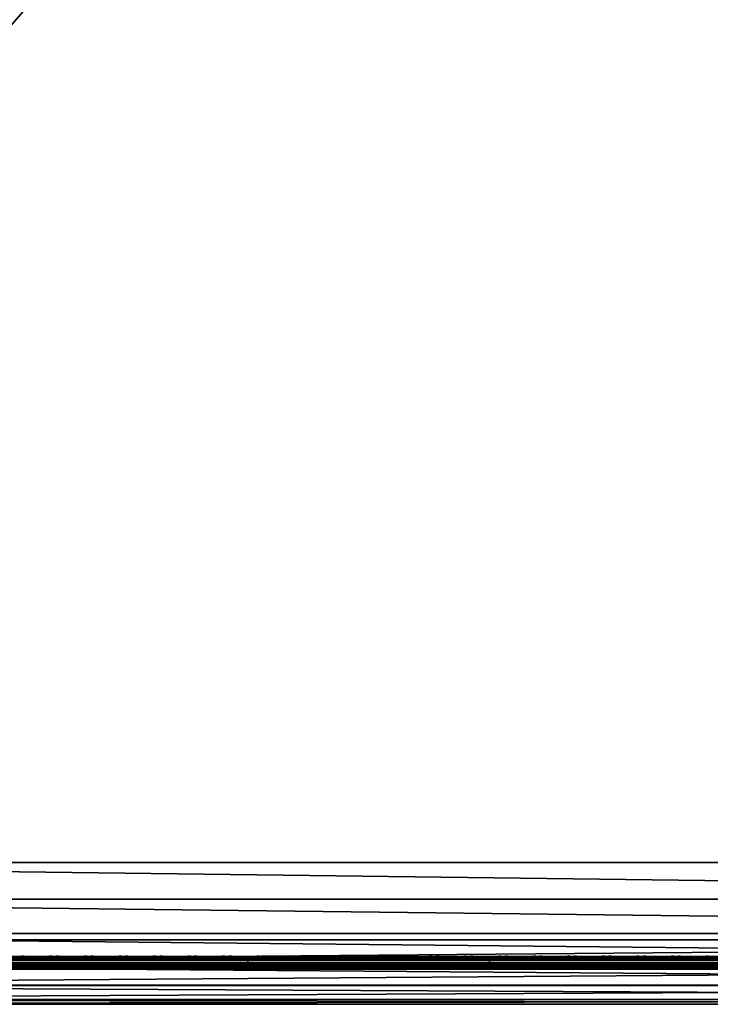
# Model space of a CAD drawing. Header units: inches. Extents: x 0 to 23, y -28 to 0.
# Tile 6 of 77: x 6 to 11.3, y -28 to -20.4. Entities that reach past the tile are written whole.
import ezdxf

# ---------------------------------------------------------------- set-up
doc = ezdxf.new("R2010")
doc.units = ezdxf.units.IN
doc.header["$LTSCALE"] = 0.03937
doc.header["$MEASUREMENT"] = 0
for name, color, linetype in [('A-FURN-3-ST', 151, 'Continuous'), ('A-FURN-3-ST-SEAM', 250, 'Continuous'), ('A-FURN-3-STITCH', 15, 'Continuous')]:
    doc.layers.add(name, color=color, linetype=linetype)

msp = doc.modelspace()

# ---------------------------------------------------------------- meshes
at = {"layer": 'A-FURN-3-ST'}
mesh = msp.add_polyface(dxfattribs=at)
corners = [(0.25, -0.4912, 5), (22.75, -27.51, 5), (0.25, -27.51, 5), (0.125, -0.4912, 5.0335), (0.125, -27.51, 5.0335), (0.0335, -0.4912, 5.125), (0.0335, -27.51, 5.125), (0, -0.4912, 5.25), (0, -27.51, 5.25), (0.25, -27.7013, 5.0381), (0.125, -27.6885, 5.069), (0.0335, -27.6535, 5.1535), (0, -27.635, 5.2835), (0.25, -26.91, 18), (0.125, -26.91, 17.9665), (0.25, -27.1947, 17.9625), (0.125, -27.186, 17.9302), (0.25, -27.46, 17.8526), (0.125, -27.4433, 17.8236), (0.25, -27.6878, 17.6778), (0.125, -27.6641, 17.6541), (0.0335, -26.91, 17.875), (0.0335, -27.1624, 17.8418), (0.0335, -27.3975, 17.7444), (0.0335, -27.5994, 17.5894), (0, -26.91, 17.75), (0, -27.13, 17.721), (0, -27.335, 17.6361), (0, -27.511, 17.501), (0.0335, -27.7544, 17.3875), (0, -27.6461, 17.325), (0.0335, -1.1, 17.875), (0.125, -1.1, 17.9665), (0.25, -1.1, 18), (22.75, -27.6878, 17.6778), (22.75, -27.46, 17.8526), (22.75, -27.1947, 17.9625), (0, -27.7265, 5.375), (0, -27.76, 5.5), (0, -0.2412, 5.5002), (0, -0.25, 16.9007), (0, -27.76, 16.9), (0, -1.1, 17.75), (0, -27.731, 17.12)]
mesh.append_faces([[corners[k] for k in face] for face in [(0, 1, 2), (3, 2, 4), (5, 4, 6), (7, 6, 8), (9, 10, 2), (2, 10, 4), (4, 10, 11), (4, 11, 6), (6, 11, 8), (8, 11, 12), (13, 14, 15), (15, 14, 16), (15, 16, 17), (17, 16, 18), (17, 18, 19), (19, 18, 20), (14, 21, 16), (16, 21, 22), (16, 22, 23, 18), (18, 23, 24, 20), (21, 25, 22), (22, 25, 26), (22, 26, 23), (23, 26, 27), (23, 27, 24), (24, 27, 28), (24, 28, 29), (29, 28, 30), (31, 25, 21), (32, 21, 14), (33, 14, 13), (19, 34, 17), (17, 35, 15), (15, 36, 13), (2, 1, 9), (12, 37, 8), (8, 38, 39), (40, 38, 41), (42, 41, 25), (25, 41, 43), (25, 43, 30), (30, 28, 25), (25, 28, 27), (25, 27, 26)]])
mesh = msp.add_polyface(dxfattribs=at)
corners = [(0.25, -1.1, 18), (22.75, -1.1, 18), (0.25, -0.8154, 17.9626), (22.75, -0.8154, 17.9626), (0.25, -0.5502, 17.8528), (22.75, -0.5502, 17.8528), (0.25, -0.3225, 17.6781), (0.25, -0.2998, 5.0381), (22.75, -0.2998, 5.0381), (0.25, -0.4912, 5), (0.25, -27.51, 5), (0.125, -0.4912, 5.0335), (0.125, -27.51, 5.0335), (0.0335, -0.4912, 5.125), (0.0335, -27.51, 5.125), (0, -0.4912, 5.25), (0.125, -0.3126, 5.069), (0.0335, -0.3477, 5.1536), (0, -0.3662, 5.2835), (0, -1.1, 17.75), (0.0335, -1.1, 17.875), (0, -0.8801, 17.7211), (0.0335, -0.8478, 17.8418), (0, -0.6752, 17.6362), (0.0335, -0.6127, 17.7445), (0, -0.4992, 17.5013), (0.0335, -0.4108, 17.5897), (0, -0.3641, 17.3254), (0.125, -1.1, 17.9665), (0.125, -0.8241, 17.9302), (0.125, -0.567, 17.8238), (0.125, -0.3462, 17.6544), (0, -26.91, 17.75), (0.0335, -26.91, 17.875), (0.125, -26.91, 17.9665), (0, -27.51, 5.25), (0, -0.2412, 5.5002), (0, -0.2747, 5.3751), (0, -27.76, 5.5), (0, -0.25, 16.9007), (0, -27.76, 16.9), (0, -0.2791, 17.1205), (0.25, -26.91, 18)]
mesh.append_faces([[corners[k] for k in face] for face in [(0, 1, 2), (2, 3, 4), (4, 5, 6), (7, 8, 9), (9, 10, 11), (11, 12, 13), (13, 14, 15), (16, 7, 11), (11, 7, 9), (11, 13, 16), (16, 13, 17), (13, 15, 17), (17, 15, 18), (19, 20, 21), (21, 20, 22), (21, 22, 23), (23, 22, 24), (23, 24, 25), (25, 24, 26), (25, 26, 27), (20, 28, 22), (22, 28, 29), (22, 29, 30, 24), (24, 30, 31, 26), (28, 0, 29), (29, 0, 2), (29, 2, 30), (30, 2, 4), (30, 4, 31), (31, 4, 6), (19, 32, 20), (20, 33, 28), (28, 34, 0), (35, 36, 15), (15, 37, 18), (36, 38, 39), (39, 40, 19), (21, 23, 19), (19, 23, 25), (19, 25, 27), (27, 41, 19), (19, 41, 39), (42, 1, 0)]])
mesh = msp.add_polyface(dxfattribs=at)
corners = [(22.9665, -0.4912, 5.125), (23, -27.51, 5.25), (22.9665, -27.51, 5.125), (22.875, -0.4912, 5.0335), (22.875, -27.51, 5.0335), (22.75, -0.4912, 5), (22.75, -27.51, 5), (22.875, -27.6885, 5.069), (22.75, -27.7013, 5.0381), (22.9665, -27.6535, 5.1535), (23, -27.635, 5.2835), (23, -26.91, 17.75), (22.9665, -26.91, 17.875), (23, -27.13, 17.721), (22.9665, -27.1624, 17.8418), (23, -27.335, 17.6361), (22.9665, -27.3975, 17.7444), (23, -27.511, 17.501), (22.9665, -27.5994, 17.5894), (23, -27.6461, 17.325), (22.875, -26.91, 17.9665), (22.875, -27.186, 17.9302), (22.875, -27.4433, 17.8236), (22.875, -27.6641, 17.6541), (22.75, -26.91, 18), (22.75, -27.1947, 17.9625), (22.75, -27.46, 17.8526), (22.75, -27.6878, 17.6778), (22.875, -1.1, 17.9665), (22.9665, -1.1, 17.875), (23, -1.1, 17.75), (23, -0.2412, 5.5002), (23, -27.76, 5.5), (23, -27.7265, 5.375), (23, -0.25, 16.9007), (23, -27.76, 16.9), (23, -27.731, 17.12), (0.25, -27.46, 17.8526), (0.25, -27.1947, 17.9625), (0.25, -26.91, 18), (0.25, -27.7013, 5.0381), (22.75, -1.1, 18)]
mesh.append_faces([[corners[k] for k in face] for face in [(0, 1, 2), (3, 2, 4), (5, 4, 6), (7, 8, 4), (4, 8, 6), (4, 2, 7), (7, 2, 9), (2, 1, 9), (9, 1, 10), (11, 12, 13), (13, 12, 14), (13, 14, 15), (15, 14, 16), (15, 16, 17), (17, 16, 18), (17, 18, 19), (12, 20, 14), (14, 20, 21), (14, 21, 22, 16), (16, 22, 23, 18), (20, 24, 21), (21, 24, 25), (21, 25, 22), (22, 25, 26), (22, 26, 23), (23, 26, 27), (28, 24, 20), (29, 20, 12), (30, 12, 11), (1, 31, 32), (1, 32, 33), (32, 34, 35), (35, 30, 11), (13, 15, 11), (11, 15, 17), (11, 17, 19), (19, 36, 11), (11, 36, 35), (33, 10, 1), (37, 27, 26), (38, 26, 25), (39, 25, 24), (40, 6, 8), (24, 41, 39)]])
mesh = msp.add_polyface(dxfattribs=at)
corners = [(23, -0.4912, 5.25), (23, -27.51, 5.25), (22.9665, -0.4912, 5.125), (22.9665, -27.51, 5.125), (22.875, -0.4912, 5.0335), (22.875, -27.51, 5.0335), (22.75, -0.4912, 5), (22.875, -0.3126, 5.069), (22.9665, -0.3477, 5.1536), (23, -0.3662, 5.2835), (22.75, -1.1, 18), (22.875, -1.1, 17.9665), (22.75, -0.8154, 17.9626), (22.875, -0.8241, 17.9302), (22.75, -0.5502, 17.8528), (22.875, -0.567, 17.8238), (22.75, -0.3225, 17.6781), (22.875, -0.3462, 17.6544), (22.9665, -1.1, 17.875), (22.9665, -0.8478, 17.8418), (22.9665, -0.6127, 17.7445), (22.9665, -0.4108, 17.5897), (23, -1.1, 17.75), (23, -0.8801, 17.7211), (23, -0.6752, 17.6362), (23, -0.4992, 17.5013), (22.9665, -0.2559, 17.3879), (23, -0.3641, 17.3254), (22.75, -26.91, 18), (22.875, -26.91, 17.9665), (22.9665, -26.91, 17.875), (0.25, -0.8154, 17.9626), (0.25, -0.5502, 17.8528), (0.25, -0.3225, 17.6781), (0.25, -0.4912, 5), (22.75, -0.2998, 5.0381), (22.75, -27.51, 5), (23, -0.2412, 5.5002), (23, -0.2747, 5.3751), (23, -0.25, 16.9007), (23, -27.76, 5.5), (23, -27.76, 16.9), (23, -0.2791, 17.1205)]
mesh.append_faces([[corners[k] for k in face] for face in [(0, 1, 2), (2, 3, 4), (4, 5, 6), (6, 7, 4), (4, 7, 8), (4, 8, 2), (2, 8, 0), (0, 8, 9), (10, 11, 12), (12, 11, 13), (12, 13, 14), (14, 13, 15), (14, 15, 16), (16, 15, 17), (11, 18, 13), (13, 18, 19), (13, 19, 20, 15), (15, 20, 21, 17), (18, 22, 19), (19, 22, 23), (19, 23, 20), (20, 23, 24), (20, 24, 21), (21, 24, 25), (21, 25, 26), (26, 25, 27), (10, 28, 11), (11, 29, 18), (18, 30, 22), (31, 10, 12), (32, 12, 14), (33, 14, 16), (34, 35, 6), (6, 36, 34), (0, 37, 1), (9, 38, 0), (37, 39, 40), (41, 39, 22), (39, 42, 22), (22, 42, 27), (22, 27, 25), (25, 24, 22), (22, 24, 23)]])
mesh = msp.add_polyface(dxfattribs=at)
corners = [(0.25, -28.01, 5.5), (0.125, -27.9765, 5.5), (0.25, -27.9719, 5.3087), (0.125, -27.941, 5.3215), (0.25, -27.8636, 5.1464), (0.125, -27.8399, 5.1701), (0.25, -27.7013, 5.0381), (0.125, -27.6885, 5.069), (0, -27.635, 5.2835), (0.0335, -27.6535, 5.1535), (0.0335, -27.7752, 5.2348), (0, -27.7265, 5.375), (0.0335, -27.8565, 5.3565), (0, -27.76, 5.5), (0.0335, -27.885, 5.5), (0.25, -28.01, 16.9), (0.125, -27.9765, 16.9), (0.0335, -27.885, 16.9), (0, -27.76, 16.9), (0.25, -27.6878, 17.6778), (0.125, -27.6641, 17.6541), (0.25, -27.8626, 17.45), (0.125, -27.8336, 17.4333), (0.25, -27.9725, 17.1847), (0.125, -27.9402, 17.176), (0.0335, -27.8518, 17.1523), (0, -27.731, 17.12), (0.0335, -27.5994, 17.5894), (0.0335, -27.7544, 17.3875), (0, -27.6461, 17.325), (22.75, -28.01, 16.9), (22.75, -27.9725, 17.1847), (22.75, -27.8626, 17.45), (22.75, -27.7013, 5.0381), (22.75, -27.8636, 5.1464), (22.75, -27.9719, 5.3087), (0, -27.51, 5.25)]
mesh.append_faces([[corners[k] for k in face] for face in [(0, 1, 2), (2, 1, 3), (2, 3, 4), (4, 3, 5), (4, 5, 6), (6, 5, 7), (8, 9, 10), (8, 10, 11), (11, 10, 12), (11, 12, 13), (13, 12, 14), (14, 12, 3), (14, 3, 1), (5, 3, 12, 10), (5, 10, 9, 7), (0, 15, 1), (1, 15, 16), (1, 16, 14), (14, 16, 17), (14, 17, 13), (13, 17, 18), (19, 20, 21), (21, 20, 22), (21, 22, 23), (23, 22, 24), (23, 24, 15), (15, 24, 16), (16, 24, 25), (16, 25, 17), (17, 25, 26), (17, 26, 18), (20, 27, 28, 22), (22, 28, 25, 24), (28, 29, 25), (25, 29, 26), (15, 30, 23), (23, 31, 21), (21, 32, 19), (0, 30, 15), (6, 33, 4), (4, 34, 2), (2, 35, 0), (36, 11, 13)]])
mesh = msp.add_polyface(dxfattribs=at)
corners = [(23, -27.7265, 5.375), (23, -27.76, 5.5), (22.9665, -27.8565, 5.3565), (22.9665, -27.885, 5.5), (22.875, -27.9765, 5.5), (22.875, -27.941, 5.3215), (22.75, -28.01, 5.5), (22.75, -27.9719, 5.3087), (22.875, -27.8399, 5.1701), (22.75, -27.8636, 5.1464), (22.875, -27.6885, 5.069), (22.75, -27.7013, 5.0381), (22.9665, -27.6535, 5.1535), (22.9665, -27.7752, 5.2348), (23, -27.635, 5.2835), (23, -27.76, 16.9), (22.9665, -27.885, 16.9), (22.875, -27.9765, 16.9), (22.75, -28.01, 16.9), (23, -27.6461, 17.325), (22.9665, -27.5994, 17.5894), (22.9665, -27.7544, 17.3875), (23, -27.731, 17.12), (22.9665, -27.8518, 17.1523), (22.875, -27.9402, 17.176), (22.75, -27.9725, 17.1847), (22.875, -27.6641, 17.6541), (22.875, -27.8336, 17.4333), (22.75, -27.6878, 17.6778), (22.75, -27.8626, 17.45), (0.25, -27.9725, 17.1847), (0.25, -27.8626, 17.45), (0.25, -27.6878, 17.6778), (0.25, -28.01, 5.5), (0.25, -27.8636, 5.1464), (0.25, -27.9719, 5.3087)]
mesh.append_faces([[corners[k] for k in face] for face in [(0, 1, 2), (2, 1, 3), (2, 3, 4), (2, 4, 5), (5, 4, 6), (5, 6, 7), (5, 7, 8), (8, 7, 9), (8, 9, 10), (10, 9, 11), (10, 12, 13, 8), (8, 13, 2, 5), (12, 14, 13), (13, 14, 0), (13, 0, 2), (1, 15, 3), (3, 15, 16), (3, 16, 4), (4, 16, 17), (4, 17, 6), (6, 17, 18), (19, 20, 21), (19, 21, 22), (22, 21, 23), (22, 23, 15), (15, 23, 16), (16, 23, 24), (16, 24, 17), (17, 24, 25), (17, 25, 18), (20, 26, 27, 21), (21, 27, 24, 23), (26, 28, 27), (27, 28, 29), (27, 29, 24), (24, 29, 25), (30, 18, 25), (31, 25, 29), (32, 29, 28), (6, 18, 33), (34, 11, 9), (35, 9, 7), (33, 7, 6)]])
at = {"layer": 'A-FURN-3-ST-SEAM'}
mesh = msp.add_polyface(dxfattribs=at)
corners = [(22.9035, -27.1614, 17.8498), (22.9, -27.1658, 17.8666), (22.9, -27.0951, 17.8825), (22.9035, -26.91, 17.8826), (22.9, -26.91, 17.9), (22.9035, -23.3349, 17.8826), (22.9, -23.3349, 17.9), (22.9035, -19.7597, 17.8826), (22.9, -19.7597, 17.9), (22.9035, -16.1846, 17.8826), (22.9, -16.1846, 17.9), (22.9035, -12.6094, 17.8826), (22.9071, -16.1846, 17.9255), (22.9, -12.6094, 17.9), (22.9071, -19.7597, 17.9255), (22.9071, -26.91, 17.9255), (0.1, -26.91, 17.9), (0.0929, -26.91, 17.9255), (0.1, -27.0951, 17.8825), (0.0929, -27.1082, 17.906), (0.1, -27.1032, 17.881), (0.0929, -19.7597, 17.9255), (0.1, -19.7597, 17.9), (0.0929, -12.6094, 17.9255), (0.1, -12.6094, 17.9), (0.0812, -12.6094, 17.939), (0.0812, -19.7597, 17.939), (0.0812, -26.91, 17.939), (0.0812, -27.1108, 17.9192), (0.0872, -12.6094, 17.8675), (0.0965, -12.6094, 17.8826), (0.0965, -19.7597, 17.8826), (0.0872, -19.7597, 17.8675), (0.0965, -26.91, 17.8826), (0.0872, -26.91, 17.8675), (0.0965, -27.0999, 17.8639), (0.0872, -27.097, 17.8491)]
mesh.append_faces([[corners[k] for k in face] for face in [(0, 1, 2), (0, 2, 3), (3, 2, 4), (3, 4, 5), (5, 4, 6), (5, 6, 7), (7, 6, 8), (7, 8, 9), (9, 8, 10), (9, 10, 11), (12, 13, 10), (14, 10, 8), (15, 6, 4), (15, 4, 2), (16, 17, 18), (18, 17, 19), (18, 19, 20), (17, 16, 21), (21, 16, 22), (21, 22, 23), (23, 22, 24), (23, 25, 26, 21), (21, 26, 27, 17), (17, 27, 28, 19), (29, 30, 31, 32), (32, 31, 33, 34), (34, 33, 35, 36), (30, 24, 31), (31, 24, 22), (31, 22, 33), (33, 22, 16), (33, 16, 18), (33, 18, 35), (35, 18, 20)]])
mesh = msp.add_polyface(dxfattribs=at)
corners = [(7.75, -27.6385, 17.6706), (9.625, -27.6444, 17.6539), (7.75, -27.6444, 17.6539), (5.875, -27.6385, 17.6706), (5.875, -27.6444, 17.6539), (4, -27.6385, 17.6706), (5.875, -27.671, 17.631), (5.875, -27.6558, 17.6402), (7.75, -27.6558, 17.6402), (7.75, -27.671, 17.631), (9.625, -27.6558, 17.6402), (9.625, -27.671, 17.631), (9.625, -27.6884, 17.6276), (7.75, -27.6884, 17.6276), (5.875, -27.6884, 17.6276), (5.875, -27.7207, 17.6406), (5.875, -27.7057, 17.6311), (7.75, -27.7057, 17.6311), (7.75, -27.7207, 17.6406), (7.75, -27.7376, 17.6713), (5.875, -27.7376, 17.6713), (4, -27.7376, 17.6713), (4, -27.7207, 17.6406), (4, -27.7295, 17.7053), (4, -27.7367, 17.689), (5.875, -27.7367, 17.689), (5.875, -27.7295, 17.7053), (7.75, -27.7367, 17.689), (7.75, -27.7295, 17.7053), (4, -27.642, 17.6969), (5.875, -27.642, 17.6969), (7.75, -27.642, 17.6969), (9.625, -27.6385, 17.6706), (9.625, -27.7057, 17.6311), (9.625, -27.6517, 17.7118), (9.625, -27.642, 17.6969), (7.75, -27.6517, 17.7118), (5.875, -27.6517, 17.7118), (9.625, -27.6661, 17.7221), (7.75, -27.6661, 17.7221), (5.875, -27.6661, 17.7221), (9.625, -27.701, 17.7257), (7.75, -27.701, 17.7257), (5.875, -27.701, 17.7257), (4, -27.6661, 17.7221), (4, -27.701, 17.7257), (7.75, -27.7171, 17.7182), (5.875, -27.7171, 17.7182), (4, -27.7171, 17.7182)]
mesh.append_faces([[corners[k] for k in face] for face in [(0, 1, 2), (0, 2, 3), (3, 2, 4), (3, 4, 5), (3, 29, 30), (3, 30, 0), (0, 30, 31), (0, 31, 32)]])
mesh.append_faces([[corners[k] for k in face] for face in [(6, 7, 8, 9), (9, 8, 10, 11), (11, 12, 13, 9), (9, 13, 14, 6), (15, 16, 17, 18), (18, 19, 20, 15), (15, 20, 21, 22), (23, 24, 25, 26), (26, 25, 27, 28), (19, 27, 25, 20), (20, 25, 24, 21), (12, 33, 17, 13), (13, 17, 16, 14), (1, 10, 8, 2), (2, 8, 7, 4), (34, 35, 31, 36), (36, 31, 30, 37), (38, 34, 36, 39), (39, 36, 37, 40), (41, 38, 39, 42), (42, 39, 40, 43), (43, 40, 44, 45), (46, 42, 43, 47), (47, 43, 45, 48), (28, 46, 47, 26), (26, 47, 48, 23)]], dxfattribs={"vtx0": -1, "vtx2": -1})
mesh = msp.add_polyface(dxfattribs=at)
corners = [(11.5, -27.6385, 17.6706), (13.375, -27.6444, 17.6539), (11.5, -27.6444, 17.6539), (9.625, -27.6385, 17.6706), (9.625, -27.6444, 17.6539), (7.75, -27.6385, 17.6706), (9.625, -27.671, 17.631), (9.625, -27.6558, 17.6402), (11.5, -27.6558, 17.6402), (11.5, -27.671, 17.631), (13.375, -27.671, 17.631), (13.375, -27.6884, 17.6276), (11.5, -27.6884, 17.6276), (9.625, -27.6884, 17.6276), (7.75, -27.7207, 17.6406), (7.75, -27.7057, 17.6311), (9.625, -27.7057, 17.6311), (9.625, -27.7207, 17.6406), (11.5, -27.7057, 17.6311), (11.5, -27.7207, 17.6406), (13.375, -27.7207, 17.6406), (13.375, -27.7376, 17.6713), (11.5, -27.7376, 17.6713), (9.625, -27.7376, 17.6713), (7.75, -27.7376, 17.6713), (7.75, -27.7295, 17.7053), (7.75, -27.7367, 17.689), (9.625, -27.7367, 17.689), (9.625, -27.7295, 17.7053), (11.5, -27.7367, 17.689), (11.5, -27.7295, 17.7053), (7.75, -27.642, 17.6969), (9.625, -27.642, 17.6969), (11.5, -27.642, 17.6969), (13.375, -27.6385, 17.6706), (13.375, -27.7367, 17.689), (13.375, -27.7057, 17.6311), (13.375, -27.6558, 17.6402), (13.375, -27.6517, 17.7118), (13.375, -27.642, 17.6969), (11.5, -27.6517, 17.7118), (9.625, -27.6517, 17.7118), (11.5, -27.6661, 17.7221), (9.625, -27.6661, 17.7221), (11.5, -27.701, 17.7257), (9.625, -27.701, 17.7257), (11.5, -27.7171, 17.7182), (9.625, -27.7171, 17.7182), (7.75, -27.701, 17.7257), (7.75, -27.7171, 17.7182)]
mesh.append_faces([[corners[k] for k in face] for face in [(0, 1, 2), (0, 2, 3), (3, 2, 4), (3, 4, 5), (3, 31, 32), (3, 32, 0), (0, 32, 33), (0, 33, 34)]])
mesh.append_faces([[corners[k] for k in face] for face in [(6, 7, 8, 9), (10, 11, 12, 9), (9, 12, 13, 6), (14, 15, 16, 17), (17, 16, 18, 19), (20, 21, 22, 19), (19, 22, 23, 17), (17, 23, 24, 14), (25, 26, 27, 28), (28, 27, 29, 30), (21, 35, 29, 22), (22, 29, 27, 23), (23, 27, 26, 24), (11, 36, 18, 12), (12, 18, 16, 13), (1, 37, 8, 2), (2, 8, 7, 4), (38, 39, 33, 40), (40, 33, 32, 41), (42, 40, 41, 43), (44, 42, 43, 45), (46, 44, 45, 47), (47, 45, 48, 49), (30, 46, 47, 28), (28, 47, 49, 25)]], dxfattribs={"vtx0": -1, "vtx2": -1})
at = {"layer": 'A-FURN-3-STITCH'}
mesh = msp.add_polymesh((7, 4), dxfattribs=at)
for k, corner in enumerate([(6.2303, -27.6428, 17.7154), (6.2303, -27.6406, 17.7168), (6.2304, -27.6363, 17.7197), (6.2304, -27.6341, 17.7212), (6.192, -27.647, 17.722), (6.1921, -27.6474, 17.7272), (6.1921, -27.6431, 17.7302), (6.1921, -27.6384, 17.7279), (6.1532, -27.6496, 17.7262), (6.1533, -27.65, 17.7314), (6.1533, -27.6457, 17.7343), (6.1533, -27.641, 17.7321), (6.1142, -27.6505, 17.7279), (6.1142, -27.6508, 17.733), (6.1143, -27.6465, 17.736), (6.1142, -27.6418, 17.7337), (6.0751, -27.6496, 17.727), (6.0752, -27.65, 17.7321), (6.0752, -27.6457, 17.7351), (6.0752, -27.641, 17.7328), (6.0362, -27.647, 17.7235), (6.0363, -27.6474, 17.7287), (6.0363, -27.6431, 17.7316), (6.0363, -27.6384, 17.7294), (5.9978, -27.6428, 17.7176), (5.9978, -27.6406, 17.7191), (5.9979, -27.6363, 17.722), (5.9979, -27.6341, 17.7234)]):
    mesh.set_mesh_vertex(divmod(k, 4), corner)
mesh = msp.add_polymesh((7, 4), dxfattribs=at)
for k, corner in enumerate([(6.4982, -27.6428, 17.7154), (6.4982, -27.6406, 17.7168), (6.4982, -27.6363, 17.7197), (6.4982, -27.6341, 17.7212), (6.4599, -27.647, 17.722), (6.4599, -27.6474, 17.7272), (6.46, -27.6431, 17.7302), (6.4599, -27.6384, 17.7279), (6.4211, -27.6496, 17.7262), (6.4212, -27.65, 17.7314), (6.4212, -27.6457, 17.7343), (6.4212, -27.641, 17.7321), (6.382, -27.6505, 17.7279), (6.3821, -27.6508, 17.733), (6.3821, -27.6465, 17.736), (6.3821, -27.6418, 17.7337), (6.343, -27.6496, 17.727), (6.343, -27.65, 17.7321), (6.343, -27.6457, 17.7351), (6.343, -27.641, 17.7328), (6.3041, -27.647, 17.7235), (6.3041, -27.6474, 17.7287), (6.3042, -27.6431, 17.7316), (6.3042, -27.6384, 17.7294), (6.2657, -27.6428, 17.7176), (6.2657, -27.6406, 17.7191), (6.2657, -27.6363, 17.722), (6.2657, -27.6341, 17.7234)]):
    mesh.set_mesh_vertex(divmod(k, 4), corner)
mesh = msp.add_polymesh((7, 4), dxfattribs=at)
for k, corner in enumerate([(6.766, -27.6428, 17.7154), (6.7661, -27.6406, 17.7168), (6.7661, -27.6363, 17.7197), (6.7661, -27.6341, 17.7212), (6.7278, -27.647, 17.722), (6.7278, -27.6474, 17.7272), (6.7278, -27.6431, 17.7302), (6.7278, -27.6384, 17.7279), (6.689, -27.6496, 17.7262), (6.689, -27.65, 17.7314), (6.689, -27.6457, 17.7343), (6.689, -27.641, 17.7321), (6.6499, -27.6505, 17.7279), (6.6499, -27.6508, 17.733), (6.65, -27.6465, 17.736), (6.65, -27.6418, 17.7337), (6.6108, -27.6496, 17.727), (6.6109, -27.65, 17.7321), (6.6109, -27.6457, 17.7351), (6.6109, -27.641, 17.7328), (6.572, -27.647, 17.7235), (6.572, -27.6474, 17.7287), (6.572, -27.6431, 17.7316), (6.572, -27.6384, 17.7294), (6.5335, -27.6428, 17.7176), (6.5336, -27.6406, 17.7191), (6.5336, -27.6363, 17.722), (6.5336, -27.6341, 17.7234)]):
    mesh.set_mesh_vertex(divmod(k, 4), corner)
mesh = msp.add_polymesh((7, 4), dxfattribs=at)
for k, corner in enumerate([(7.0339, -27.6428, 17.7154), (7.0339, -27.6406, 17.7168), (7.0339, -27.6363, 17.7197), (7.034, -27.6341, 17.7212), (6.9956, -27.647, 17.722), (6.9957, -27.6474, 17.7272), (6.9957, -27.6431, 17.7302), (6.9957, -27.6384, 17.7279), (6.9568, -27.6496, 17.7262), (6.9569, -27.65, 17.7314), (6.9569, -27.6457, 17.7343), (6.9569, -27.641, 17.7321), (6.9178, -27.6505, 17.7279), (6.9178, -27.6508, 17.733), (6.9178, -27.6465, 17.736), (6.9178, -27.6418, 17.7337), (6.8787, -27.6496, 17.727), (6.8787, -27.65, 17.7321), (6.8788, -27.6457, 17.7351), (6.8787, -27.641, 17.7328), (6.8398, -27.647, 17.7235), (6.8399, -27.6474, 17.7287), (6.8399, -27.6431, 17.7316), (6.8399, -27.6384, 17.7294), (6.8014, -27.6428, 17.7176), (6.8014, -27.6406, 17.7191), (6.8014, -27.6363, 17.722), (6.8015, -27.6341, 17.7234)]):
    mesh.set_mesh_vertex(divmod(k, 4), corner)
mesh = msp.add_polymesh((7, 4), dxfattribs=at)
for k, corner in enumerate([(7.3018, -27.6428, 17.7154), (7.3018, -27.6406, 17.7168), (7.3018, -27.6363, 17.7197), (7.3018, -27.6341, 17.7212), (7.2635, -27.647, 17.722), (7.2635, -27.6474, 17.7272), (7.2635, -27.6431, 17.7302), (7.2635, -27.6384, 17.7279), (7.2247, -27.6496, 17.7262), (7.2247, -27.65, 17.7314), (7.2247, -27.6457, 17.7343), (7.2247, -27.641, 17.7321), (7.1856, -27.6505, 17.7279), (7.1857, -27.6508, 17.733), (7.1857, -27.6465, 17.736), (7.1857, -27.6418, 17.7337), (7.1465, -27.6496, 17.727), (7.1466, -27.65, 17.7321), (7.1466, -27.6457, 17.7351), (7.1466, -27.641, 17.7328), (7.1077, -27.647, 17.7235), (7.1077, -27.6474, 17.7287), (7.1077, -27.6431, 17.7316), (7.1077, -27.6384, 17.7294), (7.0693, -27.6428, 17.7176), (7.0693, -27.6406, 17.7191), (7.0693, -27.6363, 17.722), (7.0693, -27.6341, 17.7234)]):
    mesh.set_mesh_vertex(divmod(k, 4), corner)
mesh = msp.add_polymesh((7, 4), dxfattribs=at)
for k, corner in enumerate([(7.5696, -27.6428, 17.7154), (7.5696, -27.6406, 17.7168), (7.5697, -27.6363, 17.7197), (7.5697, -27.6341, 17.7212), (7.5313, -27.647, 17.722), (7.5314, -27.6474, 17.7272), (7.5314, -27.6431, 17.7302), (7.5314, -27.6384, 17.7279), (7.4925, -27.6496, 17.7262), (7.4926, -27.65, 17.7314), (7.4926, -27.6457, 17.7343), (7.4926, -27.641, 17.7321), (7.4535, -27.6505, 17.7279), (7.4535, -27.6508, 17.733), (7.4535, -27.6465, 17.736), (7.4535, -27.6418, 17.7337), (7.4144, -27.6496, 17.727), (7.4144, -27.65, 17.7321), (7.4145, -27.6457, 17.7351), (7.4144, -27.641, 17.7328), (7.3755, -27.647, 17.7235), (7.3756, -27.6474, 17.7287), (7.3756, -27.6431, 17.7316), (7.3756, -27.6384, 17.7294), (7.3371, -27.6428, 17.7176), (7.3371, -27.6406, 17.7191), (7.3372, -27.6363, 17.722), (7.3372, -27.6341, 17.7234)]):
    mesh.set_mesh_vertex(divmod(k, 4), corner)
mesh = msp.add_polymesh((7, 4), dxfattribs=at)
for k, corner in enumerate([(7.8375, -27.6428, 17.7154), (7.8375, -27.6406, 17.7168), (7.8375, -27.6363, 17.7197), (7.8375, -27.6341, 17.7212), (7.7992, -27.647, 17.722), (7.7992, -27.6474, 17.7272), (7.7993, -27.6431, 17.7302), (7.7992, -27.6384, 17.7279), (7.7604, -27.6496, 17.7262), (7.7604, -27.65, 17.7314), (7.7605, -27.6457, 17.7343), (7.7604, -27.641, 17.7321), (7.7213, -27.6505, 17.7279), (7.7214, -27.6508, 17.733), (7.7214, -27.6465, 17.736), (7.7214, -27.6418, 17.7337), (7.6822, -27.6496, 17.727), (7.6823, -27.65, 17.7321), (7.6823, -27.6457, 17.7351), (7.6823, -27.641, 17.7328), (7.6434, -27.647, 17.7235), (7.6434, -27.6474, 17.7287), (7.6435, -27.6431, 17.7316), (7.6434, -27.6384, 17.7294), (7.605, -27.6428, 17.7176), (7.605, -27.6406, 17.7191), (7.605, -27.6363, 17.722), (7.605, -27.6341, 17.7234)]):
    mesh.set_mesh_vertex(divmod(k, 4), corner)
mesh = msp.add_polymesh((7, 4), dxfattribs=at)
for k, corner in enumerate([(8.1053, -27.6428, 17.7154), (8.1053, -27.6406, 17.7168), (8.1054, -27.6363, 17.7197), (8.1054, -27.6341, 17.7212), (8.067, -27.647, 17.722), (8.0671, -27.6474, 17.7272), (8.0671, -27.6431, 17.7302), (8.0671, -27.6384, 17.7279), (8.0282, -27.6496, 17.7262), (8.0283, -27.65, 17.7314), (8.0283, -27.6457, 17.7343), (8.0283, -27.641, 17.7321), (7.9892, -27.6505, 17.7279), (7.9892, -27.6508, 17.733), (7.9893, -27.6465, 17.736), (7.9892, -27.6418, 17.7337), (7.9501, -27.6496, 17.727), (7.9502, -27.65, 17.7321), (7.9502, -27.6457, 17.7351), (7.9502, -27.641, 17.7328), (7.9112, -27.647, 17.7235), (7.9113, -27.6474, 17.7287), (7.9113, -27.6431, 17.7316), (7.9113, -27.6384, 17.7294), (7.8728, -27.6428, 17.7176), (7.8728, -27.6406, 17.7191), (7.8729, -27.6363, 17.722), (7.8729, -27.6341, 17.7234)]):
    mesh.set_mesh_vertex(divmod(k, 4), corner)
mesh = msp.add_polymesh((7, 4), dxfattribs=at)
for k, corner in enumerate([(8.3732, -27.6428, 17.7154), (8.3732, -27.6406, 17.7168), (8.3732, -27.6363, 17.7197), (8.3732, -27.6341, 17.7212), (8.3349, -27.647, 17.722), (8.3349, -27.6474, 17.7272), (8.335, -27.6431, 17.7302), (8.3349, -27.6384, 17.7279), (8.2961, -27.6496, 17.7262), (8.2962, -27.65, 17.7314), (8.2962, -27.6457, 17.7343), (8.2962, -27.641, 17.7321), (8.257, -27.6505, 17.7279), (8.2571, -27.6508, 17.733), (8.2571, -27.6465, 17.736), (8.2571, -27.6418, 17.7337), (8.218, -27.6496, 17.727), (8.218, -27.65, 17.7321), (8.218, -27.6457, 17.7351), (8.218, -27.641, 17.7328), (8.1791, -27.647, 17.7235), (8.1791, -27.6474, 17.7287), (8.1792, -27.6431, 17.7316), (8.1792, -27.6384, 17.7294), (8.1407, -27.6428, 17.7176), (8.1407, -27.6406, 17.7191), (8.1407, -27.6363, 17.722), (8.1407, -27.6341, 17.7234)]):
    mesh.set_mesh_vertex(divmod(k, 4), corner)
mesh = msp.add_polymesh((7, 4), dxfattribs=at)
for k, corner in enumerate([(8.641, -27.6428, 17.7154), (8.6411, -27.6406, 17.7168), (8.6411, -27.6363, 17.7197), (8.6411, -27.6341, 17.7212), (8.6028, -27.647, 17.722), (8.6028, -27.6474, 17.7272), (8.6028, -27.6431, 17.7302), (8.6028, -27.6384, 17.7279), (8.564, -27.6496, 17.7262), (8.564, -27.65, 17.7314), (8.564, -27.6457, 17.7343), (8.564, -27.641, 17.7321), (8.5249, -27.6505, 17.7279), (8.5249, -27.6508, 17.733), (8.525, -27.6465, 17.736), (8.525, -27.6418, 17.7337), (8.4858, -27.6496, 17.727), (8.4859, -27.65, 17.7321), (8.4859, -27.6457, 17.7351), (8.4859, -27.641, 17.7328), (8.447, -27.647, 17.7235), (8.447, -27.6474, 17.7287), (8.447, -27.6431, 17.7316), (8.447, -27.6384, 17.7294), (8.4085, -27.6428, 17.7176), (8.4086, -27.6406, 17.7191), (8.4086, -27.6363, 17.722), (8.4086, -27.6341, 17.7234)]):
    mesh.set_mesh_vertex(divmod(k, 4), corner)
mesh = msp.add_polymesh((7, 4), dxfattribs=at)
for k, corner in enumerate([(8.9089, -27.6428, 17.7154), (8.9089, -27.6406, 17.7168), (8.9089, -27.6363, 17.7197), (8.909, -27.6341, 17.7212), (8.8706, -27.647, 17.722), (8.8707, -27.6474, 17.7272), (8.8707, -27.6431, 17.7302), (8.8707, -27.6384, 17.7279), (8.8318, -27.6496, 17.7262), (8.8319, -27.65, 17.7314), (8.8319, -27.6457, 17.7343), (8.8319, -27.641, 17.7321), (8.7928, -27.6505, 17.7279), (8.7928, -27.6508, 17.733), (8.7928, -27.6465, 17.736), (8.7928, -27.6418, 17.7337), (8.7537, -27.6496, 17.727), (8.7537, -27.65, 17.7321), (8.7538, -27.6457, 17.7351), (8.7537, -27.641, 17.7328), (8.7148, -27.647, 17.7235), (8.7149, -27.6474, 17.7287), (8.7149, -27.6431, 17.7316), (8.7149, -27.6384, 17.7294), (8.6764, -27.6428, 17.7176), (8.6764, -27.6406, 17.7191), (8.6764, -27.6363, 17.722), (8.6765, -27.6341, 17.7234)]):
    mesh.set_mesh_vertex(divmod(k, 4), corner)
mesh = msp.add_polymesh((7, 4), dxfattribs=at)
for k, corner in enumerate([(9.1768, -27.6428, 17.7154), (9.1768, -27.6406, 17.7168), (9.1768, -27.6363, 17.7197), (9.1768, -27.6341, 17.7212), (9.1385, -27.647, 17.722), (9.1385, -27.6474, 17.7272), (9.1385, -27.6431, 17.7302), (9.1385, -27.6384, 17.7279), (9.0997, -27.6496, 17.7262), (9.0997, -27.65, 17.7314), (9.0997, -27.6457, 17.7343), (9.0997, -27.641, 17.7321), (9.0606, -27.6505, 17.7279), (9.0607, -27.6508, 17.733), (9.0607, -27.6465, 17.736), (9.0607, -27.6418, 17.7337), (9.0215, -27.6496, 17.727), (9.0216, -27.65, 17.7321), (9.0216, -27.6457, 17.7351), (9.0216, -27.641, 17.7328), (8.9827, -27.647, 17.7235), (8.9827, -27.6474, 17.7287), (8.9827, -27.6431, 17.7316), (8.9827, -27.6384, 17.7294), (8.9443, -27.6428, 17.7176), (8.9443, -27.6406, 17.7191), (8.9443, -27.6363, 17.722), (8.9443, -27.6341, 17.7234)]):
    mesh.set_mesh_vertex(divmod(k, 4), corner)
mesh = msp.add_polymesh((7, 4), dxfattribs=at)
for k, corner in enumerate([(9.4446, -27.6428, 17.7154), (9.4446, -27.6406, 17.7168), (9.4447, -27.6363, 17.7197), (9.4447, -27.6341, 17.7212), (9.4063, -27.647, 17.722), (9.4064, -27.6474, 17.7272), (9.4064, -27.6431, 17.7302), (9.4064, -27.6384, 17.7279), (9.3675, -27.6496, 17.7262), (9.3676, -27.65, 17.7314), (9.3676, -27.6457, 17.7343), (9.3676, -27.641, 17.7321), (9.3285, -27.6505, 17.7279), (9.3285, -27.6508, 17.733), (9.3285, -27.6465, 17.736), (9.3285, -27.6418, 17.7337), (9.2894, -27.6496, 17.727), (9.2894, -27.65, 17.7321), (9.2895, -27.6457, 17.7351), (9.2894, -27.641, 17.7328), (9.2505, -27.647, 17.7235), (9.2506, -27.6474, 17.7287), (9.2506, -27.6431, 17.7316), (9.2506, -27.6384, 17.7294), (9.2121, -27.6428, 17.7176), (9.2121, -27.6406, 17.7191), (9.2122, -27.6363, 17.722), (9.2122, -27.6341, 17.7234)]):
    mesh.set_mesh_vertex(divmod(k, 4), corner)
mesh = msp.add_polymesh((7, 4), dxfattribs=at)
for k, corner in enumerate([(9.7125, -27.6428, 17.7154), (9.7125, -27.6406, 17.7168), (9.7125, -27.6363, 17.7197), (9.7125, -27.6341, 17.7212), (9.6742, -27.647, 17.722), (9.6742, -27.6474, 17.7272), (9.6743, -27.6431, 17.7302), (9.6742, -27.6384, 17.7279), (9.6354, -27.6496, 17.7262), (9.6354, -27.65, 17.7314), (9.6355, -27.6457, 17.7343), (9.6354, -27.641, 17.7321), (9.5963, -27.6505, 17.7279), (9.5964, -27.6508, 17.733), (9.5964, -27.6465, 17.736), (9.5964, -27.6418, 17.7337), (9.5572, -27.6496, 17.727), (9.5573, -27.65, 17.7321), (9.5573, -27.6457, 17.7351), (9.5573, -27.641, 17.7328), (9.5184, -27.647, 17.7235), (9.5184, -27.6474, 17.7287), (9.5185, -27.6431, 17.7316), (9.5184, -27.6384, 17.7294), (9.48, -27.6428, 17.7176), (9.48, -27.6406, 17.7191), (9.48, -27.6363, 17.722), (9.48, -27.6341, 17.7234)]):
    mesh.set_mesh_vertex(divmod(k, 4), corner)
mesh = msp.add_polymesh((7, 4), dxfattribs=at)
for k, corner in enumerate([(9.9803, -27.6428, 17.7154), (9.9803, -27.6406, 17.7168), (9.9804, -27.6363, 17.7197), (9.9804, -27.6341, 17.7212), (9.942, -27.647, 17.722), (9.9421, -27.6474, 17.7272), (9.9421, -27.6431, 17.7302), (9.9421, -27.6384, 17.7279), (9.9032, -27.6496, 17.7262), (9.9033, -27.65, 17.7314), (9.9033, -27.6457, 17.7343), (9.9033, -27.641, 17.7321), (9.8642, -27.6505, 17.7279), (9.8642, -27.6508, 17.733), (9.8643, -27.6465, 17.736), (9.8642, -27.6418, 17.7337), (9.8251, -27.6496, 17.727), (9.8252, -27.65, 17.7321), (9.8252, -27.6457, 17.7351), (9.8252, -27.641, 17.7328), (9.7862, -27.647, 17.7235), (9.7863, -27.6474, 17.7287), (9.7863, -27.6431, 17.7316), (9.7863, -27.6384, 17.7294), (9.7478, -27.6428, 17.7176), (9.7478, -27.6406, 17.7191), (9.7479, -27.6363, 17.722), (9.7479, -27.6341, 17.7234)]):
    mesh.set_mesh_vertex(divmod(k, 4), corner)
mesh = msp.add_polymesh((7, 4), dxfattribs=at)
for k, corner in enumerate([(10.2482, -27.6428, 17.7154), (10.2482, -27.6406, 17.7168), (10.2482, -27.6363, 17.7197), (10.2482, -27.6341, 17.7212), (10.2099, -27.647, 17.722), (10.2099, -27.6474, 17.7272), (10.21, -27.6431, 17.7302), (10.2099, -27.6384, 17.7279), (10.1711, -27.6496, 17.7262), (10.1712, -27.65, 17.7314), (10.1712, -27.6457, 17.7343), (10.1712, -27.641, 17.7321), (10.132, -27.6505, 17.7279), (10.1321, -27.6508, 17.733), (10.1321, -27.6465, 17.736), (10.1321, -27.6418, 17.7337), (10.093, -27.6496, 17.727), (10.093, -27.65, 17.7321), (10.093, -27.6457, 17.7351), (10.093, -27.641, 17.7328), (10.0541, -27.647, 17.7235), (10.0541, -27.6474, 17.7287), (10.0542, -27.6431, 17.7316), (10.0542, -27.6384, 17.7294), (10.0157, -27.6428, 17.7176), (10.0157, -27.6406, 17.7191), (10.0157, -27.6363, 17.722), (10.0157, -27.6341, 17.7234)]):
    mesh.set_mesh_vertex(divmod(k, 4), corner)
mesh = msp.add_polymesh((7, 4), dxfattribs=at)
for k, corner in enumerate([(10.516, -27.6428, 17.7154), (10.5161, -27.6406, 17.7168), (10.5161, -27.6363, 17.7197), (10.5161, -27.6341, 17.7212), (10.4778, -27.647, 17.722), (10.4778, -27.6474, 17.7272), (10.4778, -27.6431, 17.7302), (10.4778, -27.6384, 17.7279), (10.439, -27.6496, 17.7262), (10.439, -27.65, 17.7314), (10.439, -27.6457, 17.7343), (10.439, -27.641, 17.7321), (10.3999, -27.6505, 17.7279), (10.3999, -27.6508, 17.733), (10.4, -27.6465, 17.736), (10.4, -27.6418, 17.7337), (10.3608, -27.6496, 17.727), (10.3609, -27.65, 17.7321), (10.3609, -27.6457, 17.7351), (10.3609, -27.641, 17.7328), (10.322, -27.647, 17.7235), (10.322, -27.6474, 17.7287), (10.322, -27.6431, 17.7316), (10.322, -27.6384, 17.7294), (10.2835, -27.6428, 17.7176), (10.2836, -27.6406, 17.7191), (10.2836, -27.6363, 17.722), (10.2836, -27.6341, 17.7234)]):
    mesh.set_mesh_vertex(divmod(k, 4), corner)
mesh = msp.add_polymesh((7, 4), dxfattribs=at)
for k, corner in enumerate([(10.7839, -27.6428, 17.7154), (10.7839, -27.6406, 17.7168), (10.7839, -27.6363, 17.7197), (10.784, -27.6341, 17.7212), (10.7456, -27.647, 17.722), (10.7457, -27.6474, 17.7272), (10.7457, -27.6431, 17.7302), (10.7457, -27.6384, 17.7279), (10.7068, -27.6496, 17.7262), (10.7069, -27.65, 17.7314), (10.7069, -27.6457, 17.7343), (10.7069, -27.641, 17.7321), (10.6678, -27.6505, 17.7279), (10.6678, -27.6508, 17.733), (10.6678, -27.6465, 17.736), (10.6678, -27.6418, 17.7337), (10.6287, -27.6496, 17.727), (10.6287, -27.65, 17.7321), (10.6288, -27.6457, 17.7351), (10.6287, -27.641, 17.7328), (10.5898, -27.647, 17.7235), (10.5899, -27.6474, 17.7287), (10.5899, -27.6431, 17.7316), (10.5899, -27.6384, 17.7294), (10.5514, -27.6428, 17.7176), (10.5514, -27.6406, 17.7191), (10.5514, -27.6363, 17.722), (10.5515, -27.6341, 17.7234)]):
    mesh.set_mesh_vertex(divmod(k, 4), corner)
mesh = msp.add_polymesh((7, 4), dxfattribs=at)
for k, corner in enumerate([(11.0518, -27.6428, 17.7154), (11.0518, -27.6406, 17.7168), (11.0518, -27.6363, 17.7197), (11.0518, -27.6341, 17.7212), (11.0135, -27.647, 17.722), (11.0135, -27.6474, 17.7272), (11.0135, -27.6431, 17.7302), (11.0135, -27.6384, 17.7279), (10.9747, -27.6496, 17.7262), (10.9747, -27.65, 17.7314), (10.9747, -27.6457, 17.7343), (10.9747, -27.641, 17.7321), (10.9356, -27.6505, 17.7279), (10.9357, -27.6508, 17.733), (10.9357, -27.6465, 17.736), (10.9357, -27.6418, 17.7337), (10.8965, -27.6496, 17.727), (10.8966, -27.65, 17.7321), (10.8966, -27.6457, 17.7351), (10.8966, -27.641, 17.7328), (10.8577, -27.647, 17.7235), (10.8577, -27.6474, 17.7287), (10.8577, -27.6431, 17.7316), (10.8577, -27.6384, 17.7294), (10.8193, -27.6428, 17.7176), (10.8193, -27.6406, 17.7191), (10.8193, -27.6363, 17.722), (10.8193, -27.6341, 17.7234)]):
    mesh.set_mesh_vertex(divmod(k, 4), corner)
mesh = msp.add_polymesh((7, 4), dxfattribs=at)
for k, corner in enumerate([(11.3196, -27.6428, 17.7154), (11.3196, -27.6406, 17.7168), (11.3197, -27.6363, 17.7197), (11.3197, -27.6341, 17.7212), (11.2813, -27.647, 17.722), (11.2814, -27.6474, 17.7272), (11.2814, -27.6431, 17.7302), (11.2814, -27.6384, 17.7279), (11.2425, -27.6496, 17.7262), (11.2426, -27.65, 17.7314), (11.2426, -27.6457, 17.7343), (11.2426, -27.641, 17.7321), (11.2035, -27.6505, 17.7279), (11.2035, -27.6508, 17.733), (11.2035, -27.6465, 17.736), (11.2035, -27.6418, 17.7337), (11.1644, -27.6496, 17.727), (11.1644, -27.65, 17.7321), (11.1645, -27.6457, 17.7351), (11.1644, -27.641, 17.7328), (11.1255, -27.647, 17.7235), (11.1256, -27.6474, 17.7287), (11.1256, -27.6431, 17.7316), (11.1256, -27.6384, 17.7294), (11.0871, -27.6428, 17.7176), (11.0871, -27.6406, 17.7191), (11.0872, -27.6363, 17.722), (11.0872, -27.6341, 17.7234)]):
    mesh.set_mesh_vertex(divmod(k, 4), corner)

doc.saveas('drawing.dxf')
